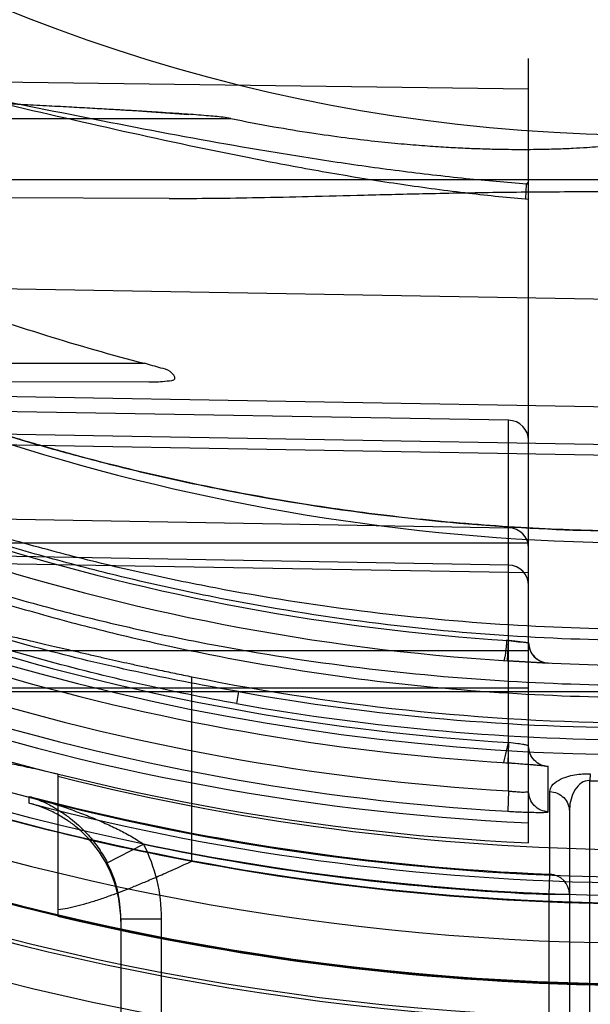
# Model space of a CAD drawing. Header units: millimetres. Extents: x 0 to 297, y 0 to 210.
# Tile 15 of 256: x 145.7313 to 145.8292, y 90.626 to 90.795. Entities that reach past the tile are written whole.
import ezdxf

# ---------------------------------------------------------------- set-up
doc = ezdxf.new("R2010")
doc.units = ezdxf.units.MM
doc.header["$LTSCALE"] = 16.335
doc.layers.get('0').update_dxf_attribs({"linetype": 'CONTINUOUS'})
for name, color, linetype in [('01_GLOBAL', 7, 'CONTINUOUS'), ('INTFCLR_144815', 7, 'CONTINUOUS'), ('INTFCLR_72935', 7, 'CONTINUOUS')]:
    doc.layers.add(name, color=color, linetype=linetype)

msp = doc.modelspace()

# ---------------------------------------------------------------- linework, layer by layer
at = {"color": 7, "linetype": 'Continuous'}
msp.add_circle((146.8548034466, 92.13446435), 2.66, dxfattribs=at)
at = {"color": 9, "linetype": 'Continuous'}
msp.add_arc((146.8548034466, 92.13446435), 2.6259090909, 182.9674534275, 267.0325465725, dxfattribs=at)
at = {"layer": '01_GLOBAL', "color": 7, "linetype": 'Continuous'}
msp.add_circle((146.8548034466, 92.13446435), 2.695, dxfattribs=at)
at = {"layer": 'INTFCLR_144815', "color": 9, "linetype": 'Continuous'}
msp.add_line((145.7608215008, 90.6506000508), (145.7608215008, 90.6822307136), dxfattribs=at)
at = {"layer": 'INTFCLR_144815', "color": 6, "linetype": 'Continuous'}
msp.add_line((145.7378220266, 90.6656042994), (145.7378220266, 90.6411758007), dxfattribs=at)
for radius in [0.4466793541, 0.4256665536]:
    msp.add_circle((145.8396077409, 91.0702686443), radius, dxfattribs=at)
for radius, start, end in [(0.6157754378, 313.9937911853, 154.5150993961), (0.5947754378, 312.9543589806, 154.5144414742), (0.4627266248, 45.0000000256, 314.9999999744), (0.4618985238, 44.999999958, 315.000000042), (0.461229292, 44.99999997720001, 315.0000000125), (0.4472794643, 47.86578076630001, 312.1342192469), (0.4408857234, 45.72777364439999, 314.2722263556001), (0.4268887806, 45.6663486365, 314.3336513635), (0.5947754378, 205.4855585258, 293.0456409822), (0.6157754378, 205.4849006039, 292.0062088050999), (0.4977333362, 259.4836750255, 310.0313711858), (0.3959554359, 258.5228250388, 281.4771749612), (0.427, 251.5461182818, 259.3673701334), (0.4177015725, 255.8961331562, 284.1038668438)]:
    msp.add_arc((145.8396077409, 91.0702686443), radius, start, end, dxfattribs=at)
at = {"layer": 'INTFCLR_144815', "color": 9, "linetype": 'Continuous'}
for centre, radius, start, end in [((145.8396077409, 91.0702686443), 0.4820383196, 52.2436298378, 307.7563701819), ((145.8396077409, 91.0702686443), 0.4540564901, 52.5411294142, 307.4588705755), ((145.8396077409, 91.0702686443), 0.44073522, 45.7280221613, 314.2719778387), ((145.8396077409, 91.0702686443), 0.4337362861, 45.73034182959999, 314.2696581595), ((145.8396077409, 91.0702686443), 0.5830188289, 203.8266800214, 313.0809380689), ((145.8396077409, 91.0702686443), 0.590019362, 203.8278898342, 312.5732768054), ((145.8396077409, 91.0702686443), 0.6110177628, 203.8266800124, 319.1799903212), ((145.8396077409, 91.0702686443), 0.4750435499, 258.4596803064, 309.0091107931), ((145.8396077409, 91.0702686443), 0.4936200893, 259.4138369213, 309.1798196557), ((145.8396077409, 91.0702686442), 0.4971179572, 259.4138369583, 309.1798197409), ((145.8396077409, 91.0702686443), 0.4270000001, 259.3673701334, 280.6326298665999), ((145.8396077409, 91.0702686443), 0.4410000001, 256.6554351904, 283.3445647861)]:
    msp.add_arc(centre, radius, start, end, dxfattribs=at)
at = {"layer": 'INTFCLR_144815', "color": 6, "linetype": 'Continuous'}
for points, knots in [([(145.725869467, 90.6897914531), (145.726293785, 90.68995970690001), (145.727084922, 90.6896728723), (145.7281583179, 90.6895190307), (145.7292161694, 90.68928570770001), (145.730460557, 90.689017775), (145.7318973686, 90.6886906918), (145.733518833, 90.6883160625), (145.7353170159, 90.6878954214), (145.7372773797, 90.6874356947), (145.7393915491, 90.6869401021), (145.7416323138, 90.68641897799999), (145.7439094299, 90.6858936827), (145.7461038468, 90.68539409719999), (145.7481634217, 90.68493132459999), (145.7502307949, 90.6844723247), (145.7524906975, 90.6839784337), (145.7550741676, 90.68342273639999), (145.7578899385, 90.68283058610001), (145.7598416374, 90.6824296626), (145.7608215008, 90.6822307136)], [0, 0, 0, 0, 0.0382780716, 0.06280512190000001, 0.0927930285, 0.1285269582, 0.1697539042, 0.2162944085, 0.2681051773, 0.3246108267, 0.3851500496, 0.4502018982, 0.5175332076, 0.5811207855, 0.6389311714, 0.6945524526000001, 0.7587092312, 0.8329162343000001, 0.9161533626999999, 1, 1, 1, 1]), ([(145.725869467, 90.66790888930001), (145.7260946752, 90.6680011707), (145.7269176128, 90.66783093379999), (145.7280360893, 90.6676961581), (145.729385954, 90.6674218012), (145.7307025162, 90.6671551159), (145.732219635, 90.6668312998), (145.7339261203, 90.66646126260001), (145.7358148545, 90.6660464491), (145.7371338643, 90.66575579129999), (145.7378220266, 90.6656042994)], [0, 0, 0, 0, 0.0599072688, 0.1927376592, 0.2859155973, 0.3966802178, 0.5240392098, 0.6675367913, 0.8265561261, 1, 1, 1, 1]), ([(145.7378220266, 90.6422816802), (145.7383746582, 90.64235648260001), (145.7395323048, 90.6425552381), (145.7413387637, 90.64297163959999), (145.7432943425, 90.6435198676), (145.7453156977, 90.64416810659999), (145.7472803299, 90.6448645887), (145.7491398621, 90.6455692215), (145.7510150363, 90.6463142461), (145.7530654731, 90.6471654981), (145.7554128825, 90.64817200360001), (145.7580302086, 90.6493325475), (145.7598695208, 90.6501661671), (145.7608215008, 90.6506000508)], [0, 0, 0, 0, 0.068202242, 0.1435380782, 0.2266295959, 0.3165126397, 0.4030980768, 0.4815233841, 0.5596981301, 0.6498566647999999, 0.7530316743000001, 0.8720522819, 1, 1, 1, 1])]:
    msp.add_open_spline(points, degree=3, knots=knots, dxfattribs=at)
at = {"layer": 'INTFCLR_72935', "color": 6, "linetype": 'Continuous'}
for p, q in [((145.8186077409, 90.72274280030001), (145.8186077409, 90.7883233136)), ((145.8180605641, 90.7642087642), (145.8186077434, 90.7641707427)), ((145.8186077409, 90.6880826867), (145.8151688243, 90.6884596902)), ((145.8186077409, 90.65371822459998), (145.8186077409, 90.6625594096)), ((145.7329666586, 90.660514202), (145.732900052, 90.6605315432))]:
    msp.add_line(p, q, dxfattribs=at)
at = {"layer": 'INTFCLR_72935', "color": 9, "linetype": 'Continuous'}
for p, q in [((145.6505565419, 90.7853406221), (145.8186077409, 90.7831323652)), ((145.6397321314, 90.7780186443), (145.7674848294, 90.7780186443)), ((145.8466077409, 90.7675186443), (145.6561547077, 90.7675186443)), ((145.818204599, 90.7667409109), (145.8180605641, 90.7642087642)), ((145.8186077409, 90.7667129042), (145.818204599, 90.7667409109)), ((145.8182568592, 90.7668160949), (145.8182046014, 90.7667409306)), ((145.7568966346, 90.7643073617), (145.6546712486, 90.764664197)), ((145.8396077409, 90.7468188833), (145.6650955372, 90.7498650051)), ((145.646373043, 90.7360186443), (145.7526663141, 90.7360186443)), ((145.6513763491, 90.7331756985), (145.75342025, 90.7328194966)), ((145.8396077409, 90.7283619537), (145.6602675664, 90.7314900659)), ((145.8151688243, 90.72624226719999), (145.6599595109, 90.7289514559)), ((145.8151688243, 90.6626449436), (145.8151688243, 90.72624226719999)), ((145.6586173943, 90.72510026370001), (145.8396077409, 90.72194336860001)), ((145.8396077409, 90.7200994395), (145.6554583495, 90.7232192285)), ((145.8186077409, 90.6625594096), (145.8186077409, 90.72274280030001)), ((145.6552551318, 90.7105896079), (145.8151688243, 90.707800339)), ((145.8151688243, 90.7013817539), (145.6536446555, 90.70419911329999)), ((145.8186077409, 90.7051822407), (145.7251601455, 90.7051822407)), ((145.8186077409, 90.7000698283), (145.6505565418, 90.7029168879)), ((145.7258998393, 90.68675566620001), (145.8186077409, 90.68675566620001)), ((145.718065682, 90.6803370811), (145.8186077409, 90.6803370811)), ((145.7023326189, 90.6796875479), (145.8466077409, 90.6796875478)), ((145.7688173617, 90.6796875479), (145.7684828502, 90.6776386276)), ((145.8219577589, 90.65906520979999), (145.8219548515, 90.6668330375)), ((145.8291938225, 90.6655796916), (145.8291077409, 90.66440791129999)), ((145.8291077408, 90.5585815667), (145.8291077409, 90.66440791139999)), ((145.732900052, 90.6605315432), (145.732900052, 90.66170959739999)), ((145.8151689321, 90.66264494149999), (145.8150210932, 90.65915336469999)), ((145.8222512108, 90.64836133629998), (145.8222512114, 90.6625291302)), ((145.8256077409, 90.6591587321), (145.8256077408, 90.5616378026)), ((145.7462873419, 90.65032290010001), (145.7525138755, 90.6535173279)), ((145.8221077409, 90.64487382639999), (145.822251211, 90.64836133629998)), ((145.8221077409, 90.5513918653), (145.8221077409, 90.64487382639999)), ((145.8256077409, 90.64487382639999), (145.8221077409, 90.64487382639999)), ((145.7486077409, 90.6407076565), (145.7486077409, 90.54526864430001)), ((145.7486077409, 90.6407076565), (145.7556077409, 90.6407076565)), ((145.7556077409, 90.5406019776), (145.7556077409, 90.6407076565))]:
    msp.add_line(p, q, dxfattribs=at)
at = {"layer": 'INTFCLR_72935', "color": 7, "linetype": 'Continuous'}
for p, q in [((145.7530941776, 90.77919623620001), (145.7602970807, 90.77872800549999)), ((145.8186077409, 90.6880826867), (145.8148317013, 90.68850204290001)), ((145.8150068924, 90.6849668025), (145.8151688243, 90.6884596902)), ((145.8219806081, 90.6845848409), (145.8150068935, 90.6849668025)), ((145.8219806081, 90.6845848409), (145.8150068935, 90.6849668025)), ((145.8143360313, 90.6675070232), (145.8151688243, 90.67095529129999)), ((145.8151688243, 90.67095529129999), (145.8150167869, 90.6674643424)), ((145.8219548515, 90.6668330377), (145.8150167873, 90.6674643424))]:
    msp.add_line(p, q, dxfattribs=at)
at = {"layer": 'INTFCLR_72935', "color": 6, "linetype": 'Continuous'}
msp.add_lwpolyline([(145.8182568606, 90.7668160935), (145.8182997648, 90.76684798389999), (145.8183401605, 90.7668802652), (145.8183780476, 90.7669129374), (145.8184135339, 90.7669460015), (145.8184465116, 90.7669794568), (145.8184766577, 90.7670133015), (145.8185039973, 90.76704761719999), (145.8185285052, 90.7670823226), (145.8185497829, 90.76711717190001), (145.8185677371, 90.7671522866), (145.8185824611, 90.7671875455), (145.8185938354, 90.7672223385), (145.8186018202, 90.7672564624), (145.8186064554, 90.7672901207), (145.8186077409, 90.7673233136)], dxfattribs=at)
for centre, radius, start, end in [((145.8396077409, 91.0702686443), 0.4224162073, 90, 270.0000000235), ((145.8396077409, 91.0702686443), 0.4014439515, 90, 270.0000000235), ((145.8383689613, 91.0700319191), 0.3448330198, 249.7470830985, 255.6092353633), ((145.8393359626, 91.07027176), 0.4118364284, 252.7321003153, 266.6152856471), ((145.8396060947, 90.9732736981), 0.3090441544, 268.0532648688, 270.000305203), ((145.7276032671, 90.64025182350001), 0.0210044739, 359.9994414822, 42.3893530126), ((145.8396077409, 91.0702686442), 0.4269039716, 256.9368400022, 270.0000000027)]:
    msp.add_arc(centre, radius, start, end, dxfattribs=at)
at = {"layer": 'INTFCLR_72935', "color": 9, "linetype": 'Continuous'}
for centre, radius, start, end in [((145.8396077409, 91.0702686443), 0.2950858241, 202.4933176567, 269.9999999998), ((145.8396077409, 91.0702686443), 0.3650864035, 236.8175561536, 270), ((145.8396077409, 91.0702686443), 0.3860864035, 240.8211786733, 269.9999999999), ((145.8151077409, 90.72274280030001), 0.0035, 5.8e-08, 88.99999977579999), ((145.8151091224, 90.7043021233), 0.0034986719, 0.0212907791, 89.02226248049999), ((145.8395471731, 91.0702714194), 0.3825892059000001, 252.6035705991, 266.3466731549), ((145.8151091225, 90.697883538), 0.0034986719, 0.0212932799, 89.0222649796), ((145.8221077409, 90.6880826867), 0.0035, 179.9999999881, 267.3783017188), ((145.8398139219, 91.070271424), 0.4000759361, 253.4572210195, 266.468283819), ((145.8398745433, 91.07026881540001), 0.4035707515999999, 253.4574954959, 266.4686572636), ((145.8392698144, 91.0702439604), 0.4083111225, 252.7319313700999, 266.6160883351), ((145.8382778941, 91.07015008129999), 0.4134514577, 250.8036859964, 267.2730962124), ((145.838643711, 91.07014940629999), 0.3966562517, 259.8609639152, 270.1392513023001), ((145.8386765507, 91.07016082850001), 0.3987490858, 259.8611195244, 270.1338017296), ((145.8383289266, 91.07015180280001), 0.4169002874, 250.8037403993, 267.2886501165), ((145.8396077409, 91.0702686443), 0.4222641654, 255.3624428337, 267.6442799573), ((145.8396077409, 91.0702686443), 0.4234040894, 255.4082727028, 270), ((145.7275450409, 90.6407082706), 0.0280626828, 359.9987461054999, 27.1579053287), ((145.8396077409, 91.0702686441), 0.4257546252, 258.1960507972, 267.6442799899), ((145.7275277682, 90.640708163), 0.0210799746, 359.9986232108, 27.1362418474), ((145.8221130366, 90.6448690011), 0.0034948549, 0.079110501, 87.7342710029)]:
    msp.add_arc(centre, radius, start, end, dxfattribs=at)
at = {"layer": 'INTFCLR_72935', "color": 7, "linetype": 'Continuous'}
for centre, radius, start, end in [((145.6457753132, 89.0202660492), 1.7622010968, 86.50849994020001, 86.74314280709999), ((145.8279275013, 90.78896774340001), 0.1013146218, 262.7654625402, 264.7219967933), ((145.8403732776, 91.08482178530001), 0.4006594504, 266.2725871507, 267.3641363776)]:
    msp.add_arc(centre, radius, start, end, dxfattribs=at)
at = {"layer": 'INTFCLR_72935', "color": 9, "linetype": 'Continuous'}
for points, knots in [([(145.6490424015, 90.7856221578), (145.6490424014, 90.7862394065), (145.6492615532, 90.7874703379), (145.6503177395, 90.7890154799), (145.6518399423, 90.79014481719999), (145.6536607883, 90.7909550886), (145.6557024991, 90.7915239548), (145.6586935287, 90.7920332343), (145.662689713, 90.7922604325), (145.6667975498, 90.7921453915), (145.6701948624, 90.79190577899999), (145.6736958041, 90.7915738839), (145.6781206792, 90.7910196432), (145.6852976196, 90.78990959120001), (145.6943883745, 90.78820389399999), (145.7035357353, 90.78625960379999), (145.7109475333, 90.7846070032), (145.7184417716, 90.7828993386), (145.7315997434, 90.77984245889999), (145.7504318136, 90.77548029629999), (145.7693657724, 90.7714698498), (145.7846086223, 90.7686568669), (145.7960966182, 90.7667952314), (145.8072487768, 90.76528897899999), (145.8145832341, 90.7645184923), (145.8180605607, 90.7642087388)], [0, 0, 0, 0, 0.010598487, 0.0207866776, 0.0313676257, 0.0427483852, 0.0548372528, 0.0676715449, 0.094782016, 0.1233889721, 0.138193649, 0.1532546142, 0.1837667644, 0.2147478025, 0.2779406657, 0.3425495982, 0.3753162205, 0.4083297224, 0.4745276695, 0.6072622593, 0.7402473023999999, 0.8067985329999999, 0.8733927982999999, 0.9400560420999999, 1, 1, 1, 1]), ([(145.6505565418, 90.7853406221), (145.6505565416, 90.785877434), (145.6507873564, 90.78697221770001), (145.6518515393, 90.78829899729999), (145.6533521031, 90.789257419), (145.6551483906, 90.7899484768), (145.6571675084, 90.7904337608), (145.6601333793, 90.7908671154), (145.6640920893, 90.7910539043), (145.6681640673, 90.79094551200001), (145.6715335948, 90.7907309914), (145.6750047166, 90.79043675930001), (145.6793919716, 90.7899488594), (145.6865070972, 90.7889762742), (145.6955211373, 90.7874877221), (145.7045967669, 90.7857955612), (145.7119491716, 90.78436037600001), (145.7193811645, 90.7828796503), (145.7324316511, 90.7802332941), (145.7511172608, 90.7764680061), (145.7698948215, 90.77302297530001), (145.7850072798, 90.7706147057), (145.7964007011, 90.76902393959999), (145.8074863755, 90.7677369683), (145.8147831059, 90.7670804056), (145.8182568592, 90.7668160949)], [0, 0, 0, 0, 0.0093538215, 0.0187078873, 0.0288574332, 0.0400591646, 0.0521074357, 0.0649731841, 0.09223882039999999, 0.1210289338, 0.1359219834, 0.1510663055, 0.1817257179, 0.2128272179, 0.276190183, 0.3408947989, 0.3736893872, 0.4067216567, 0.4729405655, 0.6057191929, 0.7388574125, 0.8055570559, 0.8723597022, 0.9392956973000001, 1, 1, 1, 1]), ([(145.6650955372, 90.7498650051), (145.6661011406, 90.7493377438), (145.6676218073, 90.74854939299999), (145.6697362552, 90.7474718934), (145.6721803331, 90.7462419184), (145.6748565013, 90.7449245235), (145.6777292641, 90.74354393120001), (145.68089289, 90.74205021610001), (145.6841768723, 90.7405431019), (145.6875624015, 90.7390348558), (145.6910851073, 90.7374978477), (145.6974295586, 90.73481807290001), (145.7067383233, 90.731146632), (145.7162748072, 90.7277388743), (145.7240816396, 90.725164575), (145.7320176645, 90.7226931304), (145.7420524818, 90.7198412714), (145.7542225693, 90.7168173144), (145.7705493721, 90.71333364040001), (145.7910951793, 90.71000643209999), (145.815513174, 90.70768352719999), (145.8317080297, 90.7071809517), (145.8396077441, 90.7071814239)], [0, 0, 0, 0, 0.0187784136, 0.0283277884, 0.0392482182, 0.0640293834, 0.0776580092, 0.09196060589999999, 0.1218891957, 0.1374137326, 0.153256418, 0.1854526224, 0.251312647, 0.3187201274, 0.3529062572, 0.3872583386, 0.456181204, 0.5254040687, 0.5946131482, 0.7322372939, 0.8693511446, 1, 1, 1, 1]), ([(145.8396077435, 90.6884540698), (145.8314553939, 90.68845946), (145.8147603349, 90.689003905), (145.7896348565, 90.6914705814), (145.7685483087, 90.69496485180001), (145.7518221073, 90.69859067), (145.7414188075, 90.7012043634), (145.7331455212, 90.7034980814), (145.7249531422, 90.7059118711), (145.7148702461, 90.70914511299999), (145.7030172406, 90.7133529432), (145.6933746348, 90.71709973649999), (145.6858905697, 90.7201861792), (145.6805272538, 90.7224771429), (145.6762143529, 90.7243762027), (145.6729054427, 90.7258598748), (145.6698737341, 90.7272320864), (145.6670352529, 90.72852994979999), (145.6646895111, 90.7295977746), (145.6635055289, 90.7301310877), (145.6624849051, 90.7305864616), (145.6614354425, 90.731041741), (145.6603220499, 90.7315089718), (145.6598067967, 90.73166593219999), (145.6593386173, 90.7318166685), (145.6593178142, 90.731736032)], [0, 0, 0, 0, 0.1307897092, 0.2677697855, 0.4047495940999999, 0.4734241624, 0.5423054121, 0.5768037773, 0.611155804, 0.6793183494, 0.7466483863, 0.8129134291, 0.8452601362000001, 0.8765233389, 0.9064770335, 0.9208618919, 0.9347014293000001, 0.959863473, 0.9709448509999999, 0.9760316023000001, 0.9807221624, 0.9887877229, 0.9948915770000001, 0.9986639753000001, 1, 1, 1, 1]), ([(145.8396077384, 90.6903702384), (145.8314883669, 90.6903752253), (145.8148772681, 90.6908913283), (145.7898825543, 90.69323097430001), (145.7689100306, 90.69654604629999), (145.7522718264, 90.699988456), (145.7419242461, 90.7024703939), (145.7336949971, 90.70464909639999), (145.7255491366, 90.7069413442), (145.7155235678, 90.7100122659), (145.7037354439, 90.71401073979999), (145.6941434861, 90.7175727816), (145.6866986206, 90.7205076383), (145.6813643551, 90.722685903), (145.6770744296, 90.7244918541), (145.6737831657, 90.72590284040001), (145.6707678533, 90.7272077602), (145.6679444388, 90.7284420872), (145.6656112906, 90.72945760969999), (145.6644336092, 90.72996469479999), (145.6634184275, 90.73039796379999), (145.6623733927, 90.730829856), (145.6612677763, 90.73127735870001), (145.6607512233, 90.7314203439), (145.6602892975, 90.73157009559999), (145.6602675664, 90.7314900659)], [0, 0, 0, 0, 0.131349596, 0.2686565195, 0.4058580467, 0.4745887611, 0.5434829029, 0.5779698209, 0.612297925, 0.6803743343, 0.7475662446, 0.8136422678, 0.8458776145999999, 0.8770217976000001, 0.9068518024, 0.9211743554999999, 0.9349525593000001, 0.9600013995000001, 0.9710336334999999, 0.9760984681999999, 0.9807694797, 0.9888041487, 0.994889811, 0.9986584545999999, 1, 1, 1, 1]), ([(145.8396077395, 90.70718142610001), (145.8342519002, 90.7071855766), (145.8232950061, 90.7074103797), (145.806782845, 90.7084732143), (145.7901089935, 90.71028709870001), (145.7735418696, 90.7128306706), (145.7570846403, 90.716112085), (145.7448441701, 90.71911532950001), (145.7367398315, 90.7213618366), (145.7313704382, 90.7229115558), (145.7247266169, 90.7249440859), (145.7168588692, 90.7275438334), (145.711672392, 90.7293801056), (145.7091062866, 90.7303359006)], [0, 0, 0, 0, 0.1206088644, 0.2467093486, 0.3724880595, 0.4981837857, 0.6240325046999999, 0.7502704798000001, 0.7818918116, 0.8134145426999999, 0.8761180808, 0.9383352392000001, 1, 1, 1, 1]), ([(145.6576750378, 90.7253423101), (145.6576495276, 90.7252426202), (145.6580569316, 90.7249839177), (145.6585699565, 90.7245485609), (145.6596449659, 90.7238920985), (145.6606943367, 90.723247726), (145.6617116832, 90.7226534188), (145.6628947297, 90.7219731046), (145.6652410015, 90.7206604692), (145.6681026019, 90.71912958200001), (145.6711680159, 90.71754893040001), (145.6745188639, 90.71586408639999), (145.6789039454, 90.71374045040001), (145.6843499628, 90.71122864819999), (145.6919070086, 90.7079109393), (145.7016489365, 90.7039476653), (145.7116273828, 90.70029492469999), (145.7197804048, 90.6975514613), (145.7280450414, 90.6949308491), (145.7363921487, 90.69252252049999), (145.744808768, 90.69032846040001), (145.7532582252, 90.6882804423), (145.7680637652, 90.6850911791), (145.7893586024, 90.6816206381), (145.8146569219, 90.67920895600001), (145.8314315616, 90.6786944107), (145.839607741, 90.6786998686)], [0, 0, 0, 0, 0.0016246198, 0.0057382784, 0.0122045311, 0.0206242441, 0.0254881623, 0.0307532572, 0.0421856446, 0.06792157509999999, 0.0819920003, 0.0966359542, 0.1271351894, 0.1589098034, 0.1913167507, 0.2574313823, 0.3249183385, 0.3590434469, 0.3932372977, 0.4617975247, 0.4961704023, 0.5305546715, 0.5990535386, 0.7352415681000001, 0.8709143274, 1, 1, 1, 1]), ([(145.6586173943, 90.72510026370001), (145.658591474, 90.725004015), (145.6590010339, 90.72475771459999), (145.6595059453, 90.7243436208), (145.6605772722, 90.7237188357), (145.6616194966, 90.7231057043), (145.6626311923, 90.7225401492), (145.6638078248, 90.721892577), (145.6661420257, 90.72064296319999), (145.6689878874, 90.7191863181), (145.6720360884, 90.71768267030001), (145.6753693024, 90.7160794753), (145.6797312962, 90.71405903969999), (145.6851478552, 90.7116700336), (145.6926661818, 90.70851412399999), (145.7023579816, 90.7047453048), (145.7122801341, 90.7012746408), (145.7203874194, 90.6986683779), (145.7286093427, 90.696178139), (145.7369114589, 90.6938908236), (145.7452812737, 90.6918078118), (145.7536867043, 90.6898631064), (145.7684185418, 90.6868349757), (145.7896008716, 90.6835432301), (145.8147708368, 90.68125706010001), (145.8314635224, 90.6807703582), (145.8396077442, 90.6807762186)], [0, 0, 0, 0, 0.001587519, 0.005652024, 0.0120574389, 0.0204079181, 0.0252346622, 0.0304611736, 0.041814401, 0.0673892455, 0.0813795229, 0.09594515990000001, 0.1262963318, 0.1579363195, 0.1902248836, 0.2561524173, 0.3235168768, 0.3576041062, 0.3917751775, 0.460332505, 0.4947236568, 0.5291384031, 0.5977314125, 0.7342178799, 0.8702910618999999, 1, 1, 1, 1]), ([(145.7684828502, 90.6776386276), (145.7628878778, 90.6786391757), (145.7517645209, 90.680883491), (145.7352843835, 90.6849952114), (145.719076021, 90.6898569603), (145.7058160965, 90.6945573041), (145.6966923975, 90.6982111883), (145.6915344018, 90.70040747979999), (145.6864589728, 90.7026596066), (145.6802841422, 90.7055753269), (145.6743002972, 90.70866425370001), (145.6697169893, 90.71122291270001), (145.6664657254, 90.7131463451), (145.6634218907, 90.7150712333), (145.6606522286, 90.71697154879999), (145.6582532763, 90.7187976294), (145.6563360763, 90.7205053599), (145.6550462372, 90.7219642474), (145.6545291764, 90.72301276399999), (145.6545291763, 90.72344727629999)], [0, 0, 0, 0, 0.1368680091, 0.2731479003, 0.4088782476, 0.5442043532, 0.6117611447, 0.6455181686, 0.6791986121, 0.7454685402, 0.8099256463, 0.8413136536, 0.871861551, 0.9008796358, 0.9280292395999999, 0.952698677, 0.9735151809, 0.9895366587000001, 1, 1, 1, 1]), ([(145.7688173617, 90.6796875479), (145.7632554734, 90.68064690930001), (145.7521925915, 90.68275914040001), (145.7358004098, 90.6866653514), (145.7196781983, 90.6912809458), (145.7064845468, 90.69574791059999), (145.6974029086, 90.6992206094), (145.6922727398, 90.7013133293), (145.6872227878, 90.7034478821), (145.6810842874, 90.7062235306), (145.6751285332, 90.7091575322), (145.6705688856, 90.71159414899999), (145.6673335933, 90.7134209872), (145.6643069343, 90.71525298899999), (145.6615514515, 90.7170589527), (145.6591673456, 90.71879522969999), (145.6572584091, 90.7204179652), (145.6559830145, 90.721799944), (145.6554541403, 90.7228039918), (145.6554583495, 90.7232192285)], [0, 0, 0, 0, 0.137561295, 0.2744141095, 0.4105726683, 0.5461541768, 0.6137615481, 0.64752046, 0.6811904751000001, 0.7473830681, 0.8116887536, 0.8429640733, 0.87337893, 0.9022313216, 0.9291876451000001, 0.9536238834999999, 0.9741733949, 0.9898789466, 1, 1, 1, 1]), ([(145.8219548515, 90.6668330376), (145.8210864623, 90.6668709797), (145.8193123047, 90.6676520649), (145.8186077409, 90.6694583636), (145.8186077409, 90.6703271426)], [0, 0, 0, 0, 0.5001261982, 1, 1, 1, 1]), ([(145.822251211, 90.6625291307), (145.8222512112, 90.662877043), (145.8225975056, 90.6637064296), (145.8237240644, 90.66454190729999), (145.8251088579, 90.6651100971), (145.8269518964, 90.665531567), (145.8283128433, 90.665609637), (145.8291938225, 90.6655796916)], [0, 0, 0, 0, 0.1279263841, 0.306790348, 0.5029705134, 0.6758793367, 1, 1, 1, 1]), ([(145.8291077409, 90.66440791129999), (145.8289519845, 90.66441830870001), (145.8283378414, 90.6643957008), (145.8272181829, 90.66382722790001), (145.826271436, 90.6624830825), (145.8257231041, 90.6608511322), (145.8256077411, 90.65971899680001), (145.8256077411, 90.6591587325)], [0, 0, 0, 0, 0.0673648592, 0.2627905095, 0.5133187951, 0.7582229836, 1, 1, 1, 1]), ([(145.732900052, 90.66170959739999), (145.7347049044, 90.66120940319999), (145.7373829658, 90.6603931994), (145.7404575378, 90.6593117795), (145.7421847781, 90.6586605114), (145.7438780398, 90.65799019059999), (145.7459313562, 90.6571120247), (145.7482931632, 90.6559922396), (145.7504893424, 90.65481012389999), (145.7518696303, 90.6539577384), (145.7525138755, 90.6535173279)], [0, 0, 0, 0, 0.2633396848, 0.3934024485, 0.458215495, 0.5228808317, 0.6494524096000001, 0.7721504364, 0.8902715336, 1, 1, 1, 1]), ([(145.732900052, 90.66170959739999), (145.7333474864, 90.66158543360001), (145.7342835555, 90.661209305), (145.7356525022, 90.6606261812), (145.7370706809, 90.6598845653), (145.7385141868, 90.6590077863), (145.7399670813, 90.6579618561), (145.7414045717, 90.65674886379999), (145.7427237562, 90.65544078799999), (145.7439031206, 90.6540611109), (145.7451233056, 90.65239531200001), (145.7458693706, 90.65113827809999), (145.7462873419, 90.65032290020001)], [0, 0, 0, 0, 0.07731474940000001, 0.16745712, 0.2478292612, 0.3434992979, 0.4484662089, 0.5455552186, 0.6564036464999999, 0.7574001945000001, 0.8474386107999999, 1, 1, 1, 1]), ([(145.8151689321, 90.66264494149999), (145.8153930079, 90.6626183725), (145.8159859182, 90.662554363), (145.8168516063, 90.66249084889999), (145.8177704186, 90.6624403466), (145.8182097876, 90.66249048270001), (145.8186077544, 90.662488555), (145.8186077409, 90.6625594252)], [0, 0, 0, 0, 0.1956803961, 0.5141493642, 0.7714187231, 0.9385411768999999, 1, 1, 1, 1]), ([(145.8219577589, 90.65906520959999), (145.8210888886, 90.65910244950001), (145.8193131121, 90.6598828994), (145.8186077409, 90.661690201), (145.8186077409, 90.6625594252)], [0, 0, 0, 0, 0.5001276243, 1, 1, 1, 1]), ([(145.822251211, 90.6625291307), (145.8231160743, 90.662494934), (145.8248720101, 90.6617723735), (145.8256077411, 90.6600024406), (145.8256077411, 90.6591587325)], [0, 0, 0, 0, 0.5063861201, 1, 1, 1, 1]), ([(145.8150210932, 90.65915336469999), (145.8154735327, 90.65912660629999), (145.8163619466, 90.65907903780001), (145.8176463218, 90.6590245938), (145.8189176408, 90.6589809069), (145.8200410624, 90.6589756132), (145.8210746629, 90.65894228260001), (145.8215323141, 90.6590355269), (145.8219577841, 90.6589938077), (145.8219577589, 90.65906520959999)], [0, 0, 0, 0, 0.1956729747, 0.3838460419, 0.5560432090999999, 0.7412667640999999, 0.881626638, 0.9691736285, 1, 1, 1, 1])]:
    msp.add_open_spline(points, degree=3, knots=knots, dxfattribs=at)
at = {"layer": 'INTFCLR_72935', "color": 7, "linetype": 'Continuous'}
for points, knots in [([(145.7674848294, 90.7780186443), (145.7666073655, 90.7781825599), (145.7652033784, 90.778332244), (145.7632138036, 90.7785086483), (145.7614665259, 90.77864461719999), (145.7595341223, 90.7787831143), (145.7574246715, 90.7789248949), (145.7551231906, 90.7790718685), (145.7526094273, 90.7792263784), (145.7498678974, 90.77939099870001), (145.7468818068, 90.7795657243), (145.7436261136, 90.7797511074), (145.7400691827, 90.7799480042), (145.7361765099, 90.78015780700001), (145.7319071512, 90.7803781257), (145.7272018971, 90.78060358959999), (145.7219719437, 90.78082149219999), (145.7161598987, 90.78102135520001), (145.7120750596, 90.7810533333), (145.7099340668, 90.78106599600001)], [0, 0, 0, 0, 0.0464524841, 0.0733358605, 0.1039743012, 0.1376446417, 0.1741570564, 0.2139951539, 0.2576561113, 0.3052182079, 0.3569193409, 0.4133158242, 0.4749164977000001, 0.5423027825, 0.6161815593, 0.6973864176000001, 0.7874398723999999, 0.8885823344, 1, 1, 1, 1]), ([(145.8148317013, 90.68850204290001), (145.8148175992, 90.68828956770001), (145.8147748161, 90.68769808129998), (145.8146866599, 90.68681140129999), (145.8145832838, 90.68585604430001), (145.8144575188, 90.6853920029), (145.8143954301, 90.6850054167), (145.8143264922, 90.6850096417)], [0, 0, 0, 0, 0.1801407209, 0.4992568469, 0.7704789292, 0.9415719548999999, 1, 1, 1, 1]), ([(145.8186077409, 90.6880826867), (145.8186081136, 90.6872113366), (145.8193386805, 90.68540902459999), (145.8211098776, 90.68462463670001), (145.8219806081, 90.6845848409)], [0, 0, 0, 0, 0.4999170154, 1, 1, 1, 1]), ([(145.8143360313, 90.6675070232), (145.8147898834, 90.6674799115), (145.8159040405, 90.6674087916), (145.8174199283, 90.6673094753), (145.8188272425, 90.66720514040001), (145.8198712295, 90.6671235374), (145.8207020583, 90.667038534), (145.8213790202, 90.66698252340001), (145.8216882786, 90.66689525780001), (145.821954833, 90.6668812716), (145.8219548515, 90.6668330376)], [0, 0, 0, 0, 0.1780985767, 0.4373949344, 0.5946776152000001, 0.7318287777, 0.8450384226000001, 0.9288398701, 0.9811059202, 1, 1, 1, 1])]:
    msp.add_open_spline(points, degree=3, knots=knots, dxfattribs=at)
at = {"layer": 'INTFCLR_72935', "color": 6, "linetype": 'Continuous'}
for points, knots in [([(145.7674848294, 90.7780186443), (145.7699467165, 90.77752291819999), (145.7745683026, 90.7766322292), (145.7811199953, 90.7755646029), (145.7868992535, 90.77475519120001), (145.7920238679, 90.7741464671), (145.7965872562, 90.7736910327), (145.8006658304, 90.77335458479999), (145.8043227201, 90.77311081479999), (145.807610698, 90.77293942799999), (145.8105742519, 90.77282469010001), (145.8132511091, 90.7727546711), (145.815673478, 90.7727199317), (145.817868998, 90.7727128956), (145.8198616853, 90.772727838), (145.8216726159, 90.7727597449), (145.8233203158, 90.7728044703), (145.8248209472, 90.77285921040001), (145.8265670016, 90.7729390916), (145.8284747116, 90.7730514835), (145.8304789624, 90.7732052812), (145.8321494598, 90.7733623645), (145.8337168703, 90.7735371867), (145.8352511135, 90.7737494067), (145.8368406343, 90.7740031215), (145.8381549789, 90.7743737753), (145.8396157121, 90.77464044), (145.8396077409, 90.77518224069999)], [0, 0, 0, 0, 0.1034632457, 0.1938840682, 0.2734526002, 0.3438698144, 0.4064833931, 0.4623839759, 0.5124664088, 0.557472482, 0.5980251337, 0.6346501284, 0.6677914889, 0.6978325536, 0.72510217, 0.749889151, 0.7724516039, 0.7930098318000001, 0.8117541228, 0.8444610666, 0.871742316, 0.8945497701, 0.9136305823, 0.9365662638, 0.9589862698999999, 0.9776759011, 1, 1, 1, 1]), ([(145.7568966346, 90.7643073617), (145.7594290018, 90.764298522), (145.7645215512, 90.76432354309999), (145.7724872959, 90.76445108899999), (145.7811184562, 90.76464928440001), (145.7907656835, 90.7648978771), (145.8015784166, 90.76516254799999), (145.8135771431, 90.7653839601), (145.8264082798, 90.7654968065), (145.8352000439, 90.7654768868), (145.8396077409, 90.76544479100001)], [0, 0, 0, 0, 0.0918387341, 0.1846799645, 0.2889179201, 0.4049352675, 0.534660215, 0.6811664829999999, 0.8401473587, 1, 1, 1, 1]), ([(145.75342025, 90.7328194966), (145.7539690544, 90.7328175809), (145.7550671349, 90.73282336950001), (145.7563689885, 90.7329903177), (145.7584457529, 90.7331219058), (145.756974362, 90.7349160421), (145.7551174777, 90.7352250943), (145.7536092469, 90.7357766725), (145.7526663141, 90.7360186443)], [0, 0, 0, 0, 0.1552523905, 0.296776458, 0.4248215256, 0.5631050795, 0.7246106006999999, 1, 1, 1, 1]), ([(145.8186077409, 90.6703271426), (145.8186539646, 90.6703802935), (145.8181462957, 90.6705218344), (145.8177315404, 90.6705955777), (145.8165194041, 90.6707906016), (145.8156927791, 90.67088999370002), (145.8151688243, 90.67095529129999)], [0, 0, 0, 0, 0.06012544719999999, 0.2524304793, 0.5493018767, 1, 1, 1, 1]), ([(145.7431167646, 90.6544123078), (145.7427947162, 90.65476511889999), (145.7420694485, 90.6555060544), (145.7408078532, 90.65661393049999), (145.7392585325, 90.65775193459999), (145.7374100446, 90.6588479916), (145.7352906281, 90.65981245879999), (145.7337607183, 90.66030852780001), (145.7329666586, 90.660514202)], [0, 0, 0, 0, 0.1193877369, 0.258887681, 0.4191751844, 0.599142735, 0.7949951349, 1, 1, 1, 1])]:
    msp.add_open_spline(points, degree=3, knots=knots, dxfattribs=at)

doc.saveas('drawing.dxf')
